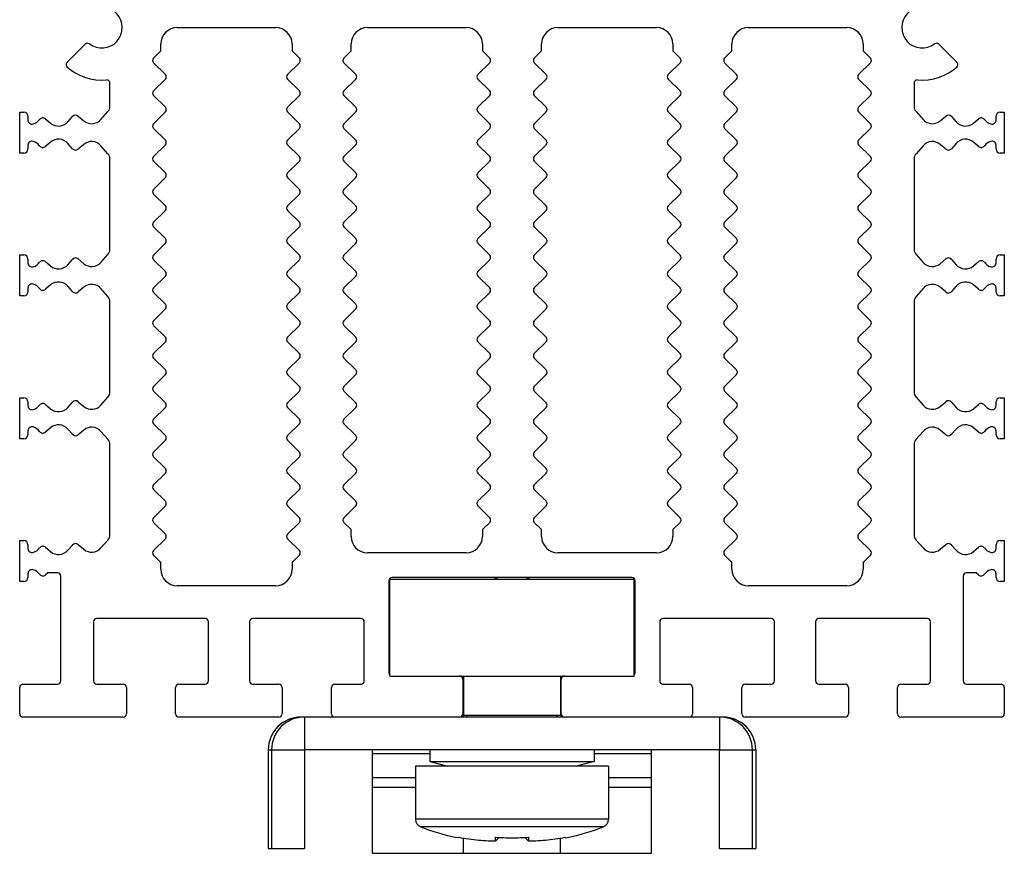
# Model space of a CAD drawing. Header units: millimetres. Extents: x 0 to 594, y 0 to 420.
# Tile 95 of 104: x 317 to 377, y 232 to 283. Entities that reach past the tile are written whole.
import ezdxf

# ---------------------------------------------------------------- set-up
doc = ezdxf.new("R2010")
doc.units = ezdxf.units.MM
doc.header["$LTSCALE"] = 32.67
doc.layers.get('0').update_dxf_attribs({"linetype": 'CONTINUOUS'})
doc.layers.add('3_ALL_AXES', color=7, linetype='CONTINUOUS')

msp = doc.modelspace()

# ---------------------------------------------------------------- linework, layer by layer
at = {"color": 7, "linetype": 'CONTINUOUS'}
for p, q in [((326.94834, 282.45778), (332.94834, 282.45778)), ((338.54834, 282.45778), (344.54834, 282.45778)), ((350.14834, 282.45778), (356.14834, 282.45778)), ((361.74834, 282.45778), (367.74834, 282.45778)), ((320.23174, 280.34118), (321.33284, 281.44228)), ((325.94834, 281.04054), (325.94834, 281.45778)), ((333.94834, 281.45778), (333.94834, 281.04054)), ((337.54834, 281.04054), (337.54834, 281.45778)), ((345.54834, 281.45778), (345.54834, 281.04054)), ((349.14834, 281.04054), (349.14834, 281.45778)), ((357.14834, 281.45778), (357.14834, 281.04054)), ((360.74834, 281.04054), (360.74834, 281.45778)), ((368.74834, 281.45778), (368.74834, 281.04054)), ((373.36384, 281.44228), (374.46494, 280.34118)), ((325.50714, 280.59933), (325.94834, 281.04054)), ((333.94834, 281.04054), (334.38955, 280.59933)), ((337.10714, 280.59933), (337.54834, 281.04054)), ((345.54834, 281.04054), (345.98955, 280.59933)), ((348.70714, 280.59933), (349.14834, 281.04054)), ((357.14834, 281.04054), (357.58955, 280.59933)), ((360.30714, 280.59933), (360.74834, 281.04054)), ((368.74834, 281.04054), (369.18955, 280.59933)), ((326.22429, 279.59933), (325.50714, 280.31649)), ((334.38955, 280.31649), (333.67239, 279.59933)), ((337.82429, 279.59933), (337.10714, 280.31649)), ((345.98955, 280.31649), (345.27239, 279.59933)), ((349.42429, 279.59933), (348.70714, 280.31649)), ((357.58955, 280.31649), (356.87239, 279.59933)), ((361.02429, 279.59933), (360.30714, 280.31649)), ((369.18955, 280.31649), (368.47239, 279.59933)), ((322.84856, 277.67028), (322.84856, 279.07106)), ((325.50714, 278.59933), (326.22429, 279.31649)), ((333.67239, 279.31649), (334.38955, 278.59933)), ((337.10714, 278.59933), (337.82429, 279.31649)), ((345.27239, 279.31649), (345.98955, 278.59933)), ((348.70714, 278.59933), (349.42429, 279.31649)), ((356.87239, 279.31649), (357.58955, 278.59933)), ((360.30714, 278.59933), (361.02429, 279.31649)), ((368.47239, 279.31649), (369.18955, 278.59933)), ((371.84813, 279.07106), (371.84813, 277.67028)), ((326.22429, 277.59933), (325.50714, 278.31649)), ((334.38955, 278.31649), (333.67239, 277.59933)), ((337.82429, 277.59933), (337.10714, 278.31649)), ((345.98955, 278.31649), (345.27239, 277.59933)), ((349.42429, 277.59933), (348.70714, 278.31649)), ((357.58955, 278.31649), (356.87239, 277.59933)), ((361.02429, 277.59933), (360.30714, 278.31649)), ((369.18955, 278.31649), (368.47239, 277.59933)), ((317.34834, 274.80778), (317.34834, 277.30778)), ((317.34834, 277.30778), (317.59834, 277.30778)), ((322.29992, 276.85542), (322.72485, 277.34103)), ((325.50714, 276.59933), (326.22429, 277.31649)), ((333.67239, 277.31649), (334.38955, 276.59933)), ((337.10714, 276.59933), (337.82429, 277.31649)), ((345.27239, 277.31649), (345.98955, 276.59933)), ((348.70714, 276.59933), (349.42429, 277.31649)), ((356.87239, 277.31649), (357.58955, 276.59933)), ((360.30714, 276.59933), (361.02429, 277.31649)), ((368.47239, 277.31649), (369.18955, 276.59933)), ((371.97184, 277.34103), (372.39676, 276.85542)), ((377.09834, 277.30778), (377.34834, 277.30778)), ((377.34834, 277.30778), (377.34834, 274.80778)), ((317.84834, 277.05778), (317.84834, 276.82856)), ((318.91639, 276.89929), (319.23344, 276.63325)), ((320.27996, 276.7139), (320.56155, 277.03571)), ((320.91039, 277.06259), (321.25341, 276.77477)), ((373.44328, 276.77477), (373.78629, 277.06259)), ((374.13513, 277.03571), (374.41672, 276.7139)), ((375.46324, 276.63325), (375.7803, 276.89929)), ((376.84834, 276.82856), (376.84834, 277.05778)), ((326.22429, 275.59933), (325.50714, 276.31649)), ((334.38955, 276.31649), (333.67239, 275.59933)), ((337.82429, 275.59933), (337.10714, 276.31649)), ((345.98955, 276.31649), (345.27239, 275.59933)), ((349.42429, 275.59933), (348.70714, 276.31649)), ((357.58955, 276.31649), (356.87239, 275.59933)), ((361.02429, 275.59933), (360.30714, 276.31649)), ((369.18955, 276.31649), (368.47239, 275.59933)), ((319.23345, 275.48232), (318.91639, 275.21627)), ((320.56155, 275.07986), (320.27996, 275.40167)), ((374.41672, 275.40167), (374.13513, 275.07986)), ((375.7803, 275.21627), (375.46324, 275.48232)), ((317.59834, 274.80778), (317.34834, 274.80778)), ((317.84834, 275.287), (317.84834, 275.05778)), ((321.25341, 275.3408), (320.91039, 275.05297)), ((322.72484, 274.77454), (322.29992, 275.26015)), ((325.50714, 274.59933), (326.22429, 275.31649)), ((333.67239, 275.31649), (334.38955, 274.59933)), ((337.10714, 274.59933), (337.82429, 275.31649)), ((345.27239, 275.31649), (345.98955, 274.59933)), ((348.70714, 274.59933), (349.42429, 275.31649)), ((356.87239, 275.31649), (357.58955, 274.59933)), ((360.30714, 274.59933), (361.02429, 275.31649)), ((368.47239, 275.31649), (369.18955, 274.59933)), ((372.39676, 275.26015), (371.97184, 274.77454)), ((373.78629, 275.05298), (373.44328, 275.3408)), ((376.84834, 275.05778), (376.84834, 275.287)), ((377.34834, 274.80778), (377.09834, 274.80778)), ((322.84856, 268.97028), (322.84856, 274.44527)), ((326.22429, 273.59933), (325.50714, 274.31649)), ((334.38955, 274.31649), (333.67239, 273.59933)), ((337.82429, 273.59933), (337.10714, 274.31649)), ((345.98955, 274.31649), (345.27239, 273.59933)), ((349.42429, 273.59933), (348.70714, 274.31649)), ((357.58955, 274.31649), (356.87239, 273.59933)), ((361.02429, 273.59933), (360.30714, 274.31649)), ((369.18955, 274.31649), (368.47239, 273.59933)), ((371.84813, 274.44528), (371.84813, 268.97028)), ((325.50714, 272.59933), (326.22429, 273.31649)), ((333.67239, 273.31649), (334.38955, 272.59933)), ((337.10714, 272.59933), (337.82429, 273.31649)), ((345.27239, 273.31649), (345.98955, 272.59933)), ((348.70714, 272.59933), (349.42429, 273.31649)), ((356.87239, 273.31649), (357.58955, 272.59933)), ((360.30714, 272.59933), (361.02429, 273.31649)), ((368.47239, 273.31649), (369.18955, 272.59933)), ((326.22429, 271.59933), (325.50714, 272.31649)), ((334.38955, 272.31649), (333.67239, 271.59933)), ((337.82429, 271.59933), (337.10714, 272.31649)), ((345.98955, 272.31649), (345.27239, 271.59933)), ((349.42429, 271.59933), (348.70714, 272.31649)), ((357.58955, 272.31649), (356.87239, 271.59933)), ((361.02429, 271.59933), (360.30714, 272.31649)), ((369.18955, 272.31649), (368.47239, 271.59933)), ((325.50714, 270.59933), (326.22429, 271.31649)), ((333.67239, 271.31649), (334.38955, 270.59933)), ((337.10701, 270.5992), (337.82429, 271.31649)), ((345.27239, 271.31649), (345.98968, 270.5992)), ((348.70701, 270.5992), (349.42429, 271.31649)), ((356.87239, 271.31649), (357.58968, 270.5992)), ((360.30714, 270.59933), (361.02429, 271.31649)), ((368.47239, 271.31649), (369.18955, 270.59933)), ((326.22429, 269.59933), (325.50714, 270.31649)), ((334.38955, 270.31649), (333.67239, 269.59933)), ((337.82429, 269.59908), (337.10701, 270.31636)), ((345.98968, 270.31636), (345.27239, 269.59908)), ((349.42429, 269.59908), (348.70701, 270.31636)), ((357.58968, 270.31636), (356.87239, 269.59908)), ((361.02429, 269.59933), (360.30714, 270.31649)), ((369.18955, 270.31649), (368.47239, 269.59933)), ((325.50701, 268.5992), (326.22429, 269.31649)), ((333.67239, 269.31649), (334.38968, 268.5992)), ((337.10714, 268.59908), (337.82429, 269.31623)), ((345.27239, 269.31623), (345.98955, 268.59908)), ((348.70714, 268.59908), (349.42429, 269.31623)), ((356.87239, 269.31623), (357.58955, 268.59908)), ((360.30701, 268.5992), (361.02429, 269.31649)), ((368.47239, 269.31649), (369.18968, 268.5992)), ((317.34834, 268.60778), (317.59834, 268.60778)), ((317.34834, 266.10778), (317.34834, 268.60778)), ((317.84834, 268.35778), (317.84834, 268.12856)), ((320.27996, 268.0139), (320.56155, 268.33571)), ((320.91039, 268.36259), (321.25341, 268.07477)), ((322.29992, 268.15542), (322.72485, 268.64103)), ((326.22429, 267.59908), (325.50701, 268.31636)), ((334.38968, 268.31636), (333.67239, 267.59908)), ((337.82429, 267.59908), (337.10714, 268.31623)), ((345.98955, 268.31623), (345.27239, 267.59908)), ((349.42429, 267.59908), (348.70714, 268.31623)), ((357.58955, 268.31623), (356.87239, 267.59908)), ((361.02429, 267.59908), (360.30701, 268.31636)), ((369.18968, 268.31636), (368.47239, 267.59908)), ((371.97184, 268.64103), (372.39676, 268.15542)), ((373.44328, 268.07477), (373.78629, 268.36259)), ((374.13513, 268.33571), (374.41672, 268.0139)), ((376.84834, 268.12856), (376.84834, 268.35778)), ((377.09834, 268.60778), (377.34834, 268.60778)), ((377.34834, 268.60778), (377.34834, 266.10778)), ((318.91639, 268.19929), (319.23344, 267.93325)), ((375.46324, 267.93325), (375.7803, 268.19929)), ((325.50714, 266.59908), (326.22429, 267.31623)), ((333.67239, 267.31623), (334.38955, 266.59908)), ((337.10714, 266.59908), (337.82429, 267.31623)), ((345.27239, 267.31623), (345.98955, 266.59908)), ((348.70714, 266.59908), (349.42429, 267.31623)), ((356.87239, 267.31623), (357.58955, 266.59908)), ((360.30714, 266.59908), (361.02429, 267.31623)), ((368.47239, 267.31623), (369.18955, 266.59908)), ((317.84834, 266.587), (317.84834, 266.35778)), ((319.23345, 266.78232), (318.91639, 266.51627)), ((320.56155, 266.37986), (320.27996, 266.70167)), ((321.25341, 266.6408), (320.91039, 266.35297)), ((322.72484, 266.07454), (322.29992, 266.56015)), ((372.39676, 266.56015), (371.97184, 266.07454)), ((373.78629, 266.35298), (373.44328, 266.6408)), ((374.41672, 266.70167), (374.13513, 266.37986)), ((375.7803, 266.51627), (375.46324, 266.78232)), ((376.84834, 266.35778), (376.84834, 266.587)), ((317.59834, 266.10778), (317.34834, 266.10778)), ((326.22429, 265.59908), (325.50714, 266.31623)), ((334.38955, 266.31623), (333.67239, 265.59908)), ((337.82429, 265.59908), (337.10714, 266.31623)), ((345.98955, 266.31623), (345.27239, 265.59908)), ((349.42429, 265.59908), (348.70714, 266.31623)), ((357.58955, 266.31623), (356.87239, 265.59908)), ((361.02429, 265.59908), (360.30714, 266.31623)), ((369.18955, 266.31623), (368.47239, 265.59908)), ((377.34834, 266.10778), (377.09834, 266.10778)), ((322.84856, 260.27092), (322.84856, 265.74527)), ((325.50714, 264.59908), (326.22429, 265.31623)), ((333.67239, 265.31623), (334.38955, 264.59908)), ((337.10714, 264.59908), (337.82429, 265.31623)), ((345.27239, 265.31623), (345.98955, 264.59908)), ((348.70714, 264.59908), (349.42429, 265.31623)), ((356.87239, 265.31623), (357.58955, 264.59908)), ((360.30714, 264.59908), (361.02429, 265.31623)), ((368.47239, 265.31623), (369.18955, 264.59908)), ((371.84813, 265.74528), (371.84813, 260.27091)), ((326.22429, 263.59908), (325.50714, 264.31623)), ((334.38955, 264.31623), (333.67239, 263.59908)), ((337.82429, 263.59908), (337.10714, 264.31623)), ((345.98955, 264.31623), (345.27239, 263.59908)), ((349.42429, 263.59908), (348.70714, 264.31623)), ((357.58955, 264.31623), (356.87239, 263.59908)), ((361.02429, 263.59908), (360.30714, 264.31623)), ((369.18955, 264.31623), (368.47239, 263.59908)), ((325.50714, 262.59908), (326.22429, 263.31623)), ((333.67239, 263.31623), (334.38955, 262.59908)), ((337.10714, 262.59908), (337.82429, 263.31623)), ((345.27239, 263.31623), (345.98955, 262.59908)), ((348.70714, 262.59908), (349.42429, 263.31623)), ((356.87239, 263.31623), (357.58955, 262.59908)), ((360.30714, 262.59908), (361.02429, 263.31623)), ((368.47239, 263.31623), (369.18955, 262.59908)), ((326.22429, 261.59908), (325.50714, 262.31623)), ((334.38955, 262.31623), (333.67239, 261.59908)), ((337.82429, 261.59908), (337.10714, 262.31623)), ((345.98955, 262.31623), (345.27239, 261.59908)), ((349.42429, 261.59908), (348.70714, 262.31623)), ((357.58955, 262.31623), (356.87239, 261.59908)), ((361.02429, 261.59908), (360.30714, 262.31623)), ((369.18955, 262.31623), (368.47239, 261.59908)), ((325.50714, 260.59908), (326.22429, 261.31623)), ((333.67239, 261.31623), (334.38955, 260.59908)), ((337.10714, 260.59908), (337.82429, 261.31623)), ((345.27239, 261.31623), (345.98955, 260.59908)), ((348.70714, 260.59908), (349.42429, 261.31623)), ((356.87239, 261.31623), (357.58955, 260.59908)), ((360.30714, 260.59908), (361.02429, 261.31623)), ((368.47239, 261.31623), (369.18955, 260.59908)), ((317.34834, 259.90841), (317.59834, 259.90841)), ((317.34834, 257.40841), (317.34834, 259.90841)), ((322.29992, 259.45605), (322.72484, 259.94166)), ((326.22429, 259.59908), (325.50714, 260.31623)), ((334.38955, 260.31623), (333.67239, 259.59908)), ((337.82429, 259.59908), (337.10714, 260.31623)), ((345.98955, 260.31623), (345.27239, 259.59908)), ((349.42429, 259.59908), (348.70714, 260.31623)), ((357.58955, 260.31623), (356.87239, 259.59908)), ((361.02429, 259.59908), (360.30714, 260.31623)), ((369.18955, 260.31623), (368.47239, 259.59908)), ((371.97184, 259.94166), (372.39676, 259.45605)), ((377.09834, 259.90841), (377.34834, 259.90841)), ((377.34834, 259.90841), (377.34834, 257.40841)), ((317.84834, 259.65841), (317.84834, 259.4292)), ((318.91639, 259.49993), (319.23344, 259.23388)), ((320.27996, 259.31453), (320.56155, 259.63634)), ((320.91039, 259.66322), (321.25341, 259.3754)), ((325.50714, 258.59908), (326.22429, 259.31623)), ((333.67239, 259.31623), (334.38955, 258.59908)), ((337.10714, 258.59908), (337.82429, 259.31623)), ((345.27239, 259.31623), (345.98955, 258.59908)), ((348.70714, 258.59908), (349.42429, 259.31623)), ((356.87239, 259.31623), (357.58955, 258.59908)), ((360.30714, 258.59908), (361.02429, 259.31623)), ((368.47239, 259.31623), (369.18955, 258.59908)), ((373.44328, 259.3754), (373.78629, 259.66322)), ((374.13513, 259.63634), (374.41672, 259.31453)), ((375.46324, 259.23388), (375.7803, 259.49993)), ((376.84834, 259.4292), (376.84834, 259.65841)), ((319.23345, 258.08295), (318.91639, 257.8169)), ((320.56155, 257.68049), (320.27996, 258.0023)), ((326.22429, 257.59908), (325.50714, 258.31623)), ((334.38955, 258.31623), (333.67239, 257.59908)), ((337.82429, 257.59908), (337.10714, 258.31623)), ((345.98955, 258.31623), (345.27239, 257.59908)), ((349.42429, 257.59908), (348.70714, 258.31623)), ((357.58955, 258.31623), (356.87239, 257.59908)), ((361.02429, 257.59908), (360.30714, 258.31623)), ((369.18955, 258.31623), (368.47239, 257.59908)), ((374.41672, 258.0023), (374.13513, 257.68049)), ((375.7803, 257.8169), (375.46324, 258.08295)), ((317.59834, 257.40841), (317.34834, 257.40841)), ((317.84834, 257.88763), (317.84834, 257.65841)), ((321.25341, 257.94143), (320.91039, 257.65361)), ((322.72484, 257.37517), (322.29992, 257.86078)), ((372.39676, 257.86078), (371.97184, 257.37517)), ((373.78629, 257.65361), (373.44328, 257.94143)), ((376.84834, 257.65841), (376.84834, 257.88764)), ((377.34834, 257.40841), (377.09834, 257.40841)), ((322.84856, 251.57028), (322.84856, 257.04591)), ((325.50714, 256.59908), (326.22429, 257.31623)), ((333.67239, 257.31623), (334.38955, 256.59908)), ((337.10714, 256.59908), (337.82429, 257.31623)), ((345.27239, 257.31623), (345.98955, 256.59908)), ((348.70714, 256.59908), (349.42429, 257.31623)), ((356.87239, 257.31623), (357.58955, 256.59908)), ((360.30714, 256.59908), (361.02429, 257.31623)), ((368.47239, 257.31623), (369.18955, 256.59908)), ((371.84813, 257.04591), (371.84813, 251.57028)), ((326.22429, 255.59908), (325.50714, 256.31623)), ((334.38955, 256.31623), (333.67239, 255.59908)), ((337.82429, 255.59908), (337.10714, 256.31623)), ((345.98955, 256.31623), (345.27239, 255.59908)), ((349.42429, 255.59908), (348.70714, 256.31623)), ((357.58955, 256.31623), (356.87239, 255.59908)), ((361.02429, 255.59908), (360.30714, 256.31623)), ((369.18955, 256.31623), (368.47239, 255.59908)), ((325.50714, 254.59908), (326.22429, 255.31623)), ((333.67239, 255.31623), (334.38955, 254.59908)), ((337.10714, 254.59908), (337.82429, 255.31623)), ((345.27239, 255.31623), (345.98955, 254.59908)), ((348.70714, 254.59908), (349.42429, 255.31623)), ((356.87239, 255.31623), (357.58955, 254.59908)), ((360.30714, 254.59908), (361.02429, 255.31623)), ((368.47239, 255.31623), (369.18955, 254.59908)), ((326.22429, 253.59908), (325.50714, 254.31623)), ((334.38955, 254.31623), (333.67239, 253.59908)), ((337.82429, 253.59908), (337.10714, 254.31623)), ((345.98955, 254.31623), (345.27239, 253.59908)), ((349.42429, 253.59908), (348.70714, 254.31623)), ((357.58955, 254.31623), (356.87239, 253.59908)), ((361.02429, 253.59908), (360.30714, 254.31623)), ((369.18955, 254.31623), (368.47239, 253.59908)), ((325.50714, 252.59908), (326.22429, 253.31623)), ((333.67239, 253.31623), (334.38955, 252.59908)), ((337.10714, 252.59908), (337.82429, 253.31623)), ((345.27239, 253.31623), (345.98955, 252.59908)), ((348.70714, 252.59908), (349.42429, 253.31623)), ((356.87239, 253.31623), (357.58955, 252.59908)), ((360.30714, 252.59908), (361.02429, 253.31623)), ((368.47239, 253.31623), (369.18955, 252.59908)), ((326.22429, 251.59908), (325.50714, 252.31623)), ((334.38955, 252.31623), (333.67239, 251.59908)), ((337.54834, 251.87503), (337.10714, 252.31623)), ((345.98955, 252.31623), (345.54834, 251.87503)), ((349.14834, 251.87503), (348.70714, 252.31623)), ((357.58955, 252.31623), (357.14834, 251.87503)), ((361.02429, 251.59908), (360.30714, 252.31623)), ((369.18955, 252.31623), (368.47239, 251.59908)), ((337.54834, 251.45778), (337.54834, 251.87503)), ((345.54834, 251.87503), (345.54834, 251.45778)), ((349.14834, 251.45778), (349.14834, 251.87503)), ((357.14834, 251.87503), (357.14834, 251.45778)), ((317.34834, 251.20778), (317.59834, 251.20778)), ((317.34834, 248.70778), (317.34834, 251.20778)), ((317.84834, 250.95778), (317.84834, 250.72856)), ((320.27996, 250.6139), (320.56155, 250.93571)), ((320.91039, 250.96259), (321.25341, 250.67477)), ((322.29992, 250.75542), (322.72485, 251.24103)), ((325.50714, 250.59908), (326.22429, 251.31623)), ((333.67239, 251.31623), (334.38955, 250.59908)), ((360.30714, 250.59908), (361.02429, 251.31623)), ((368.47239, 251.31623), (369.18955, 250.59908)), ((371.97184, 251.24103), (372.39676, 250.75542)), ((373.44328, 250.67477), (373.78629, 250.96259)), ((374.13513, 250.93571), (374.41672, 250.6139)), ((376.84834, 250.72856), (376.84834, 250.95778)), ((377.09834, 251.20778), (377.34834, 251.20778)), ((377.34834, 251.20778), (377.34834, 248.70778)), ((318.91639, 250.79929), (319.23344, 250.53325)), ((325.94834, 249.87503), (325.50714, 250.31623)), ((334.38955, 250.31623), (333.94834, 249.87503)), ((344.54834, 250.45778), (338.54834, 250.45778)), ((356.14834, 250.45778), (350.14834, 250.45778)), ((360.74834, 249.87503), (360.30714, 250.31623)), ((369.18955, 250.31623), (368.74834, 249.87503)), ((375.46324, 250.53325), (375.7803, 250.79929)), ((325.94834, 249.45778), (325.94834, 249.87503)), ((333.94834, 249.87503), (333.94834, 249.45778)), ((360.74834, 249.45778), (360.74834, 249.87503)), ((368.74834, 249.87503), (368.74834, 249.45778)), ((317.84834, 249.187), (317.84834, 248.95778)), ((319.06014, 249.23689), (318.91639, 249.11627)), ((319.64834, 249.23689), (319.06014, 249.23689)), ((319.84834, 242.65778), (319.84834, 249.03689)), ((374.84834, 249.03689), (374.84834, 242.65778)), ((375.63655, 249.23689), (375.04834, 249.23689)), ((375.7803, 249.11627), (375.63655, 249.23689)), ((376.84834, 248.95778), (376.84834, 249.187)), ((317.59834, 248.70778), (317.34834, 248.70778)), ((332.94834, 248.45778), (326.94834, 248.45778)), ((339.84834, 248.75778), (339.84834, 243.15778)), ((339.89834, 248.85778), (354.79834, 248.85778)), ((339.89834, 242.95778), (339.89834, 248.85778)), ((354.64834, 248.95778), (340.04834, 248.95778)), ((354.79834, 242.95778), (354.79834, 248.85778)), ((354.84834, 243.15778), (354.84834, 248.75778)), ((367.74834, 248.45778), (361.74834, 248.45778)), ((377.34834, 248.70778), (377.09834, 248.70778)), ((321.84834, 246.25778), (321.84834, 242.65778)), ((328.64834, 246.45778), (322.04834, 246.45778)), ((328.84834, 242.65778), (328.84834, 246.25778)), ((331.34834, 246.25778), (331.34834, 242.65778)), ((338.14834, 246.45778), (331.54834, 246.45778)), ((338.34834, 242.65778), (338.34834, 246.25778)), ((356.34834, 246.25778), (356.34834, 242.65778)), ((363.14834, 246.45778), (356.54834, 246.45778)), ((363.34834, 242.65778), (363.34834, 246.25778)), ((365.84834, 246.25778), (365.84834, 242.65778)), ((372.64834, 246.45778), (366.04834, 246.45778)), ((372.84834, 242.65778), (372.84834, 246.25778)), ((317.54834, 242.45778), (319.64834, 242.45778)), ((322.04834, 242.45778), (323.64834, 242.45778)), ((327.04834, 242.45778), (328.64834, 242.45778)), ((331.54834, 242.45778), (333.14834, 242.45778)), ((336.54834, 242.45778), (338.14834, 242.45778)), ((339.89834, 242.95778), (354.79834, 242.95778)), ((344.34834, 242.75778), (344.34834, 240.65778)), ((344.39834, 242.95778), (344.39834, 240.55778)), ((350.29834, 242.95778), (350.29834, 240.55778)), ((350.34834, 240.65778), (350.34834, 242.75778)), ((356.54834, 242.45778), (358.14834, 242.45778)), ((361.54834, 242.45778), (363.14834, 242.45778)), ((366.04834, 242.45778), (367.64834, 242.45778)), ((371.04834, 242.45778), (372.64834, 242.45778)), ((375.04834, 242.45778), (377.14834, 242.45778)), ((317.34834, 240.65778), (317.34834, 242.25778)), ((323.84834, 242.25778), (323.84834, 240.65778)), ((326.84834, 240.65778), (326.84834, 242.25778)), ((333.34834, 242.25778), (333.34834, 240.65778)), ((336.34834, 240.65778), (336.34834, 242.25778)), ((358.34834, 242.25778), (358.34834, 240.65778)), ((361.34834, 240.65778), (361.34834, 242.25778)), ((367.84834, 242.25778), (367.84834, 240.65778)), ((370.84834, 240.65778), (370.84834, 242.25778)), ((377.34834, 242.25778), (377.34834, 240.65778)), ((323.64834, 240.45778), (317.54834, 240.45778)), ((333.14834, 240.45778), (327.04834, 240.45778)), ((359.99834, 240.45778), (334.69834, 240.45778)), ((350.29834, 240.55778), (344.39834, 240.55778)), ((367.64834, 240.45778), (361.54834, 240.45778)), ((377.14834, 240.45778), (371.04834, 240.45778)), ((332.49834, 238.45778), (332.49834, 232.45778)), ((332.69834, 238.45778), (332.69834, 232.45778)), ((338.84834, 232.15778), (338.84834, 238.45778)), ((342.34834, 238.21248), (338.84834, 238.21248)), ((355.84834, 238.21248), (352.34834, 238.21248)), ((355.84834, 232.15778), (355.84834, 238.45778)), ((361.99834, 232.45778), (361.99834, 238.45778)), ((362.19834, 238.45778), (362.19834, 232.45778)), ((341.47334, 237.45778), (341.47334, 234.23273)), ((353.22334, 237.45778), (353.22334, 234.23273)), ((341.47334, 236.7566), (338.84834, 236.7566)), ((355.84834, 236.7566), (353.22334, 236.7566)), ((341.47334, 236.1566), (338.84834, 236.1566)), ((355.84834, 236.1566), (353.22334, 236.1566)), ((344.10119, 233.13065), (344.08604, 233.10442)), ((344.39834, 232.15778), (344.39834, 233.07898)), ((346.40517, 232.96479), (346.55987, 233.12051)), ((348.13682, 233.12051), (348.29151, 232.96479)), ((350.29834, 232.15778), (350.29834, 233.07898)), ((350.61064, 233.10442), (350.5955, 233.13065)), ((332.49834, 232.45778), (334.69834, 232.45778)), ((359.99834, 232.45778), (362.19834, 232.45778)), ((338.84834, 232.15778), (355.84834, 232.15778))]:
    msp.add_line(p, q, dxfattribs=at)
at = {"color": 9, "linetype": 'CONTINUOUS'}
for p, q in [((334.69834, 240.45778), (334.69834, 238.45778)), ((359.99834, 240.45778), (359.99834, 238.45778)), ((332.49834, 238.45778), (334.69834, 238.45778)), ((359.99834, 238.45778), (362.19834, 238.45778)), ((353.22334, 234.23273), (341.47334, 234.23273)), ((352.90934, 233.76861), (341.78735, 233.76861))]:
    msp.add_line(p, q, dxfattribs=at)
at = {"color": 3, "linetype": 'CONTINUOUS'}
for p, q in [((344.59834, 240.55778), (344.59834, 240.45778)), ((350.09834, 240.45778), (350.09834, 240.55778)), ((359.99834, 238.45778), (334.69834, 238.45778)), ((334.69834, 238.45778), (334.69834, 232.45778)), ((359.99834, 232.45778), (359.99834, 238.45778))]:
    msp.add_line(p, q, dxfattribs=at)
at = {"color": 7, "linetype": 'CONTINUOUS'}
for centre, radius, start, end in [((322.34834, 282.45778), 1.25, 232.9278521, 127.0718543), ((372.34834, 282.45778), 1.25, 52.9289162, 307.0718543), ((326.94834, 281.45778), 1, 90, 180), ((332.94834, 281.45778), 1, 0, 90), ((338.54834, 281.45778), 1, 90, 180), ((344.54834, 281.45778), 1, 0, 90), ((350.14834, 281.45778), 1, 90, 180), ((356.14834, 281.45778), 1, 0, 90), ((361.74834, 281.45778), 1, 90, 180), ((367.74834, 281.45778), 1, 0, 90), ((321.47426, 281.30086), 0.2, 52.9300265, 135.0002026), ((373.22243, 281.30086), 0.2, 45.0011164, 127.0720371), ((320.37316, 280.19976), 0.2, 135.0003662, 228.8229013), ((325.64856, 280.45791), 0.2, 135, 224.9999601), ((334.24813, 280.45791), 0.2, 315.0000399, 45), ((337.24856, 280.45791), 0.2, 135, 224.9999601), ((345.84813, 280.45791), 0.2, 315.0000399, 45), ((348.84856, 280.45791), 0.2, 135, 224.9999601), ((357.44813, 280.45791), 0.2, 315.0000399, 45), ((360.44856, 280.45791), 0.2, 135, 224.9999601), ((369.04813, 280.45791), 0.2, 315.0000399, 45), ((374.32352, 280.19976), 0.2, 311.1768918, 45), ((322.34834, 282.45778), 3.2, 228.82258, 275.0657607), ((372.34834, 282.45778), 3.2, 264.9342613, 311.1774205), ((322.64856, 279.07106), 0.2, 0.0002159, 95.0658094), ((326.08287, 279.45791), 0.2, 315.0000399, 44.9999601), ((333.81381, 279.45791), 0.2, 135.0000399, 224.9999601), ((337.68287, 279.45791), 0.2, 315.0000399, 44.9999601), ((345.41381, 279.45791), 0.2, 135.0000399, 224.9999601), ((349.28287, 279.45791), 0.2, 315.0000399, 44.9999601), ((357.01381, 279.45791), 0.2, 135.0000399, 224.9999601), ((360.88287, 279.45791), 0.2, 315.0000399, 44.9999601), ((368.61381, 279.45791), 0.2, 135.0000399, 224.9999601), ((372.04813, 279.07106), 0.2, 84.9341245, 180), ((325.64856, 278.45791), 0.2, 135.0000399, 224.9999601), ((334.24813, 278.45791), 0.2, 315.0000399, 44.9999601), ((337.24856, 278.45791), 0.2, 135.0000399, 224.9999601), ((345.84813, 278.45791), 0.2, 315.0000399, 44.9999601), ((348.84856, 278.45791), 0.2, 135.0000399, 224.9999601), ((357.44813, 278.45791), 0.2, 315.0000399, 44.9999601), ((360.44856, 278.45791), 0.2, 135.0000399, 224.9999601), ((369.04813, 278.45791), 0.2, 315.0000399, 44.9999601), ((317.59834, 277.05778), 0.25, 0, 90), ((322.34856, 277.67028), 0.5, 318.8142256, 360), ((326.08287, 277.45791), 0.2, 315.0000399, 44.9999601), ((333.81381, 277.45791), 0.2, 135.0000399, 224.9999601), ((337.68287, 277.45791), 0.2, 315.0000399, 44.9999601), ((345.41381, 277.45791), 0.2, 135.0000399, 224.9999601), ((349.28287, 277.45791), 0.2, 315.0000399, 44.9999601), ((357.01381, 277.45791), 0.2, 135.0000399, 224.9999601), ((360.88287, 277.45791), 0.2, 315.0000399, 44.9999601), ((368.61381, 277.45791), 0.2, 135.0000399, 224.9999601), ((372.34813, 277.67028), 0.5, 179.9999189, 221.1864965), ((377.09834, 277.05778), 0.25, 90, 180), ((318.09834, 276.82856), 0.25, 180.0000198, 286.5773669), ((317.95569, 277.30778), 0.75, 286.5772212, 323.1301024), ((318.75569, 276.70778), 0.25, 49.9999848, 143.1301024), ((319.71554, 277.20778), 0.75, 229.99984, 318.8134783), ((320.7497, 276.87108), 0.25, 50.0002751, 138.813579), ((321.7355, 277.3493), 0.75, 230.0000304, 318.8134209), ((372.96119, 277.3493), 0.75, 221.1860616, 309.9999749), ((373.94699, 276.87108), 0.25, 41.1869161, 130.0000335), ((374.98115, 277.20778), 0.75, 221.1866482, 310.0000335), ((375.941, 276.70778), 0.25, 36.869979, 130.0000335), ((376.741, 277.30778), 0.75, 216.8698705, 253.4227368), ((376.59834, 276.82856), 0.25, 253.422727, 360), ((325.64856, 276.45791), 0.2, 135.0000399, 224.9999601), ((334.24813, 276.45791), 0.2, 315.0000399, 44.9999601), ((337.24856, 276.45791), 0.2, 135.0000399, 224.9999601), ((345.84813, 276.45791), 0.2, 315.0000399, 44.9999601), ((348.84856, 276.45791), 0.2, 135.0000399, 224.9999601), ((357.44813, 276.45791), 0.2, 315.0000399, 44.9999601), ((360.44856, 276.45791), 0.2, 135.0000399, 224.9999601), ((369.04813, 276.45791), 0.2, 315.0000399, 44.9999601), ((318.09834, 275.287), 0.25, 73.422727, 180), ((317.95569, 274.80778), 0.75, 36.869998, 73.4228101), ((319.71554, 274.90778), 0.75, 41.1865153, 130.0000335), ((321.7355, 274.76626), 0.75, 41.1867368, 129.9999843), ((326.08287, 275.45791), 0.2, 315.0000399, 44.9999601), ((333.81381, 275.45791), 0.2, 135.0000399, 224.9999601), ((337.68287, 275.45791), 0.2, 315.0000399, 44.9999601), ((345.41381, 275.45791), 0.2, 135.0000399, 224.9999601), ((349.28287, 275.45791), 0.2, 315.0000399, 44.9999601), ((357.01381, 275.45791), 0.2, 135.0000399, 224.9999601), ((360.88287, 275.45791), 0.2, 315.0000399, 44.9999601), ((368.61381, 275.45791), 0.2, 135.0000399, 224.9999601), ((372.96119, 274.76626), 0.75, 50.0003199, 138.8134712), ((374.98115, 274.90778), 0.75, 50.0000304, 138.8134209), ((376.741, 274.80778), 0.75, 106.5772434, 143.1301024), ((376.59834, 275.287), 0.25, 0.0000198, 106.5772138), ((317.59834, 275.05778), 0.25, 270, 360), ((318.75569, 275.40778), 0.25, 216.8695966, 310.0000335), ((320.7497, 275.24449), 0.25, 221.1861125, 310.0000335), ((373.94699, 275.24449), 0.25, 229.9996224, 318.813428), ((375.941, 275.40778), 0.25, 229.9999848, 323.1301024), ((377.09834, 275.05778), 0.25, 180, 270), ((322.34856, 274.44528), 0.5, 359.9992025, 41.186572), ((325.64856, 274.45791), 0.2, 135.0000399, 224.9999601), ((334.24813, 274.45791), 0.2, 315.0000399, 44.9999601), ((337.24856, 274.45791), 0.2, 135.0000399, 224.9999601), ((345.84813, 274.45791), 0.2, 315.0000399, 44.9999601), ((348.84856, 274.45791), 0.2, 135.0000399, 224.9999601), ((357.44813, 274.45791), 0.2, 315.0000399, 44.9999601), ((360.44856, 274.45791), 0.2, 135.0000399, 224.9999601), ((369.04813, 274.45791), 0.2, 315.0000399, 44.9999601), ((372.34813, 274.44528), 0.5, 138.8135846, 180), ((326.08287, 273.45791), 0.2, 315.0000399, 44.9999601), ((333.81381, 273.45791), 0.2, 135.0000399, 224.9999601), ((337.68287, 273.45791), 0.2, 315.0000399, 44.9999601), ((345.41381, 273.45791), 0.2, 135.0000399, 224.9999601), ((349.28287, 273.45791), 0.2, 315.0000399, 44.9999601), ((357.01381, 273.45791), 0.2, 135.0000399, 224.9999601), ((360.88287, 273.45791), 0.2, 315.0000399, 44.9999601), ((368.61381, 273.45791), 0.2, 135.0000399, 224.9999601), ((325.64856, 272.45791), 0.2, 135.0000399, 224.9999601), ((334.24813, 272.45791), 0.2, 315.0000399, 44.9999601), ((337.24856, 272.45791), 0.2, 135.0000399, 224.9999601), ((345.84813, 272.45791), 0.2, 315.0000399, 44.9999601), ((348.84856, 272.45791), 0.2, 135.0000399, 224.9999601), ((357.44813, 272.45791), 0.2, 315.0000399, 44.9999601), ((360.44856, 272.45791), 0.2, 135.0000399, 224.9999601), ((369.04813, 272.45791), 0.2, 315.0000399, 44.9999601), ((326.08287, 271.45791), 0.2, 315.0000399, 44.9999601), ((333.81381, 271.45791), 0.2, 135.0000399, 224.9999601), ((337.68287, 271.45791), 0.2, 315.0000399, 44.9999601), ((345.41381, 271.45791), 0.2, 135.0000399, 224.9999601), ((349.28287, 271.45791), 0.2, 315.0000399, 44.9999601), ((357.01381, 271.45791), 0.2, 135.0000399, 224.9999601), ((360.88287, 271.45791), 0.2, 315.0000399, 44.9999601), ((368.61381, 271.45791), 0.2, 135.0000399, 224.9999601), ((325.64856, 270.45791), 0.2, 135.0000399, 224.9999601), ((334.24813, 270.45791), 0.2, 315.0000399, 44.9999601), ((337.24843, 270.45778), 0.2, 135.0000399, 224.9999601), ((345.84825, 270.45778), 0.2, 315.0000399, 44.9999601), ((348.84843, 270.45778), 0.2, 135.0000399, 224.9999601), ((357.44825, 270.45778), 0.2, 315.0000399, 44.9999601), ((360.44856, 270.45791), 0.2, 135.0000399, 224.9999601), ((369.04813, 270.45791), 0.2, 315.0000399, 44.9999601), ((326.08287, 269.45791), 0.2, 315.0000399, 44.9999601), ((333.81381, 269.45791), 0.2, 135.0000399, 224.9999601), ((337.68287, 269.45765), 0.2, 315.0000399, 44.9999601), ((345.41381, 269.45765), 0.2, 135.0000399, 224.9999601), ((349.28287, 269.45765), 0.2, 315.0000399, 44.9999601), ((357.01381, 269.45765), 0.2, 135.0000399, 224.9999601), ((360.88287, 269.45791), 0.2, 315.0000399, 44.9999601), ((368.61381, 269.45791), 0.2, 135.0000399, 224.9999601), ((322.34856, 268.97028), 0.5, 318.8142256, 360), ((372.34813, 268.97028), 0.5, 179.9999189, 221.1864965), ((317.59834, 268.35778), 0.25, 0, 90), ((318.75569, 268.00778), 0.25, 49.9999848, 143.1301024), ((320.7497, 268.17108), 0.25, 50.0002751, 138.813579), ((325.64843, 268.45778), 0.2, 135.0000399, 224.9999601), ((334.24825, 268.45778), 0.2, 315.0000399, 44.9999601), ((337.24856, 268.45765), 0.2, 135.0000399, 224.9999601), ((345.84813, 268.45765), 0.2, 315.0000399, 44.9999601), ((348.84856, 268.45765), 0.2, 135.0000399, 224.9999601), ((357.44813, 268.45765), 0.2, 315.0000399, 44.9999601), ((360.44843, 268.45778), 0.2, 135.0000399, 224.9999601), ((369.04825, 268.45778), 0.2, 315.0000399, 44.9999601), ((373.94699, 268.17108), 0.25, 41.1869161, 130.0000335), ((375.941, 268.00778), 0.25, 36.869979, 130.0000335), ((377.09834, 268.35778), 0.25, 90, 180), ((318.09834, 268.12856), 0.25, 180.0000198, 286.5773669), ((317.95569, 268.60778), 0.75, 286.5772212, 323.1301024), ((319.71554, 268.50778), 0.75, 229.99984, 318.8134783), ((321.7355, 268.6493), 0.75, 230.0000304, 318.8134209), ((372.96119, 268.6493), 0.75, 221.1860616, 309.9999749), ((374.98115, 268.50778), 0.75, 221.1866482, 310.0000335), ((376.741, 268.60778), 0.75, 216.8698705, 253.4227368), ((376.59834, 268.12856), 0.25, 253.422727, 360), ((326.08287, 267.45765), 0.2, 315.0000399, 44.9999601), ((333.81381, 267.45765), 0.2, 135.0000399, 224.9999601), ((337.68287, 267.45765), 0.2, 315.0000399, 44.9999601), ((345.41381, 267.45765), 0.2, 135.0000399, 224.9999601), ((349.28287, 267.45765), 0.2, 315.0000399, 44.9999601), ((357.01381, 267.45765), 0.2, 135.0000399, 224.9999601), ((360.88287, 267.45765), 0.2, 315.0000399, 44.9999601), ((368.61381, 267.45765), 0.2, 135.0000399, 224.9999601), ((318.09834, 266.587), 0.25, 73.422727, 180), ((317.95569, 266.10778), 0.75, 36.869998, 73.4228101), ((318.75569, 266.70778), 0.25, 216.8695966, 310.0000335), ((319.71554, 266.20778), 0.75, 41.1865153, 130.0000335), ((321.7355, 266.06626), 0.75, 41.1867368, 129.9999843), ((325.64856, 266.45765), 0.2, 135.0000399, 224.9999601), ((334.24813, 266.45765), 0.2, 315.0000399, 44.9999601), ((337.24856, 266.45765), 0.2, 135.0000399, 224.9999601), ((345.84813, 266.45765), 0.2, 315.0000399, 44.9999601), ((348.84856, 266.45765), 0.2, 135.0000399, 224.9999601), ((357.44813, 266.45765), 0.2, 315.0000399, 44.9999601), ((360.44856, 266.45765), 0.2, 135.0000399, 224.9999601), ((369.04813, 266.45765), 0.2, 315.0000399, 44.9999601), ((372.96119, 266.06626), 0.75, 50.0003199, 138.8134712), ((374.98115, 266.20778), 0.75, 50.0000304, 138.8134209), ((375.941, 266.70778), 0.25, 229.9999848, 323.1301024), ((376.741, 266.10778), 0.75, 106.5772434, 143.1301024), ((376.59834, 266.587), 0.25, 0.0000198, 106.5772138), ((317.59834, 266.35778), 0.25, 270, 360), ((320.7497, 266.54449), 0.25, 221.1861125, 310.0000335), ((322.34856, 265.74528), 0.5, 359.9992025, 41.186572), ((372.34813, 265.74528), 0.5, 138.8135846, 180), ((373.94699, 266.54449), 0.25, 229.9996224, 318.813428), ((377.09834, 266.35778), 0.25, 180, 270), ((326.08287, 265.45765), 0.2, 315.0000399, 44.9999601), ((333.81381, 265.45765), 0.2, 135.0000399, 224.9999601), ((337.68287, 265.45765), 0.2, 315.0000399, 44.9999601), ((345.41381, 265.45765), 0.2, 135.0000399, 224.9999601), ((349.28287, 265.45765), 0.2, 315.0000399, 44.9999601), ((357.01381, 265.45765), 0.2, 135.0000399, 224.9999601), ((360.88287, 265.45765), 0.2, 315.0000399, 44.9999601), ((368.61381, 265.45765), 0.2, 135.0000399, 224.9999601), ((325.64856, 264.45765), 0.2, 135.0000399, 224.9999601), ((334.24813, 264.45765), 0.2, 315.0000399, 44.9999601), ((337.24856, 264.45765), 0.2, 135.0000399, 224.9999601), ((345.84813, 264.45765), 0.2, 315.0000399, 44.9999601), ((348.84856, 264.45765), 0.2, 135.0000399, 224.9999601), ((357.44813, 264.45765), 0.2, 315.0000399, 44.9999601), ((360.44856, 264.45765), 0.2, 135.0000399, 224.9999601), ((369.04813, 264.45765), 0.2, 315.0000399, 44.9999601), ((326.08287, 263.45765), 0.2, 315.0000399, 44.9999601), ((333.81381, 263.45765), 0.2, 135.0000399, 224.9999601), ((337.68287, 263.45765), 0.2, 315.0000399, 44.9999601), ((345.41381, 263.45765), 0.2, 135.0000399, 224.9999601), ((349.28287, 263.45765), 0.2, 315.0000399, 44.9999601), ((357.01381, 263.45765), 0.2, 135.0000399, 224.9999601), ((360.88287, 263.45765), 0.2, 315.0000399, 44.9999601), ((368.61381, 263.45765), 0.2, 135.0000399, 224.9999601), ((325.64856, 262.45765), 0.2, 135.0000399, 224.9999601), ((334.24813, 262.45765), 0.2, 315.0000399, 44.9999601), ((337.24856, 262.45765), 0.2, 135.0000399, 224.9999601), ((345.84813, 262.45765), 0.2, 315.0000399, 44.9999601), ((348.84856, 262.45765), 0.2, 135.0000399, 224.9999601), ((357.44813, 262.45765), 0.2, 315.0000399, 44.9999601), ((360.44856, 262.45765), 0.2, 135.0000399, 224.9999601), ((369.04813, 262.45765), 0.2, 315.0000399, 44.9999601), ((326.08287, 261.45765), 0.2, 315.0000399, 44.9999601), ((333.81381, 261.45765), 0.2, 135.0000399, 224.9999601), ((337.68287, 261.45765), 0.2, 315.0000399, 44.9999601), ((345.41381, 261.45765), 0.2, 135.0000399, 224.9999601), ((349.28287, 261.45765), 0.2, 315.0000399, 44.9999601), ((357.01381, 261.45765), 0.2, 135.0000399, 224.9999601), ((360.88287, 261.45765), 0.2, 315.0000399, 44.9999601), ((368.61381, 261.45765), 0.2, 135.0000399, 224.9999601), ((325.64856, 260.45765), 0.2, 135.0000399, 224.9999601), ((334.24813, 260.45765), 0.2, 315.0000399, 44.9999601), ((337.24856, 260.45765), 0.2, 135.0000399, 224.9999601), ((345.84813, 260.45765), 0.2, 315.0000399, 44.9999601), ((348.84856, 260.45765), 0.2, 135.0000399, 224.9999601), ((357.44813, 260.45765), 0.2, 315.0000399, 44.9999601), ((360.44856, 260.45765), 0.2, 135.0000399, 224.9999601), ((369.04813, 260.45765), 0.2, 315.0000399, 44.9999601), ((317.59834, 259.65841), 0.25, 0, 90), ((322.34856, 260.27092), 0.5, 318.8135125, 360), ((372.34813, 260.27092), 0.5, 180.0005457, 221.1865827), ((377.09834, 259.65841), 0.25, 90, 180), ((318.09834, 259.4292), 0.25, 180.0000198, 286.5773669), ((317.95569, 259.90841), 0.75, 286.5772212, 323.1301024), ((318.75569, 259.30841), 0.25, 49.9995, 143.1301024), ((319.71554, 259.80841), 0.75, 229.99984, 318.8134783), ((320.7497, 259.47171), 0.25, 50.0002751, 138.813579), ((321.7355, 259.94993), 0.75, 229.99984, 318.8134783), ((326.08287, 259.45765), 0.2, 315.0000399, 44.9999601), ((333.81381, 259.45765), 0.2, 135.0000399, 224.9999601), ((337.68287, 259.45765), 0.2, 315.0000399, 44.9999601), ((345.41381, 259.45765), 0.2, 135.0000399, 224.9999601), ((349.28287, 259.45765), 0.2, 315.0000399, 44.9999601), ((357.01381, 259.45765), 0.2, 135.0000399, 224.9999601), ((360.88287, 259.45765), 0.2, 315.0000399, 44.9999601), ((368.61381, 259.45765), 0.2, 135.0000399, 224.9999601), ((372.96119, 259.94993), 0.75, 221.1861945, 309.9999749), ((373.94699, 259.47171), 0.25, 41.1869161, 130.0000335), ((374.98115, 259.80841), 0.75, 221.1866482, 310.0000335), ((375.941, 259.30841), 0.25, 36.8710057, 129.9998861), ((376.741, 259.90841), 0.75, 216.8695283, 253.4227368), ((376.59834, 259.4292), 0.25, 253.422727, 360), ((318.09834, 257.88763), 0.25, 73.422278, 180), ((317.95569, 257.40841), 0.75, 36.8695698, 73.4226604), ((319.71554, 257.50841), 0.75, 41.1867368, 129.9999843), ((321.7355, 257.3669), 0.75, 41.1866482, 130.0000335), ((325.64856, 258.45765), 0.2, 135.0000399, 224.9999601), ((334.24813, 258.45765), 0.2, 315.0000399, 44.9999601), ((337.24856, 258.45765), 0.2, 135.0000399, 224.9999601), ((345.84813, 258.45765), 0.2, 315.0000399, 44.9999601), ((348.84856, 258.45765), 0.2, 135.0000399, 224.9999601), ((357.44813, 258.45765), 0.2, 315.0000399, 44.9999601), ((360.44856, 258.45765), 0.2, 135.0000399, 224.9999601), ((369.04813, 258.45765), 0.2, 315.0000399, 44.9999601), ((372.96119, 257.3669), 0.75, 50.0003019, 138.8135287), ((374.98115, 257.50841), 0.75, 49.999858, 138.8134209), ((376.741, 257.40841), 0.75, 106.5770502, 143.1301024), ((376.59834, 257.88763), 0.25, 0.0007054, 106.576634), ((317.59834, 257.65841), 0.25, 270, 360), ((318.75569, 258.00841), 0.25, 216.8708812, 310.0000335), ((320.7497, 257.84512), 0.25, 221.1857138, 310.0000335), ((326.08287, 257.45765), 0.2, 315.0000399, 44.9999601), ((333.81381, 257.45765), 0.2, 135.0000399, 224.9999601), ((337.68287, 257.45765), 0.2, 315.0000399, 44.9999601), ((345.41381, 257.45765), 0.2, 135.0000399, 224.9999601), ((349.28287, 257.45765), 0.2, 315.0000399, 44.9999601), ((357.01381, 257.45765), 0.2, 135.0000399, 224.9999601), ((360.88287, 257.45765), 0.2, 315.0000399, 44.9999601), ((368.61381, 257.45765), 0.2, 135.0000399, 224.9999601), ((373.94699, 257.84512), 0.25, 230.0001936, 318.8132556), ((375.941, 258.00841), 0.25, 229.9999848, 323.1301024), ((377.09834, 257.65841), 0.25, 180, 270), ((322.34856, 257.04591), 0.5, 359.9998293, 41.1866582), ((372.34813, 257.04591), 0.5, 138.8128716, 180), ((325.64856, 256.45765), 0.2, 135.0000399, 224.9999601), ((334.24813, 256.45765), 0.2, 315.0000399, 44.9999601), ((337.24856, 256.45765), 0.2, 135.0000399, 224.9999601), ((345.84813, 256.45765), 0.2, 315.0000399, 44.9999601), ((348.84856, 256.45765), 0.2, 135.0000399, 224.9999601), ((357.44813, 256.45765), 0.2, 315.0000399, 44.9999601), ((360.44856, 256.45765), 0.2, 135.0000399, 224.9999601), ((369.04813, 256.45765), 0.2, 315.0000399, 44.9999601), ((326.08287, 255.45765), 0.2, 315.0000399, 44.9999601), ((333.81381, 255.45765), 0.2, 135.0000399, 224.9999601), ((337.68287, 255.45765), 0.2, 315.0000399, 44.9999601), ((345.41381, 255.45765), 0.2, 135.0000399, 224.9999601), ((349.28287, 255.45765), 0.2, 315.0000399, 44.9999601), ((357.01381, 255.45765), 0.2, 135.0000399, 224.9999601), ((360.88287, 255.45765), 0.2, 315.0000399, 44.9999601), ((368.61381, 255.45765), 0.2, 135.0000399, 224.9999601), ((325.64856, 254.45765), 0.2, 135.0000399, 224.9999601), ((334.24813, 254.45765), 0.2, 315.0000399, 44.9999601), ((337.24856, 254.45765), 0.2, 135.0000399, 224.9999601), ((345.84813, 254.45765), 0.2, 315.0000399, 44.9999601), ((348.84856, 254.45765), 0.2, 135.0000399, 224.9999601), ((357.44813, 254.45765), 0.2, 315.0000399, 44.9999601), ((360.44856, 254.45765), 0.2, 135.0000399, 224.9999601), ((369.04813, 254.45765), 0.2, 315.0000399, 44.9999601), ((326.08287, 253.45765), 0.2, 315.0000399, 44.9999601), ((333.81381, 253.45765), 0.2, 135.0000399, 224.9999601), ((337.68287, 253.45765), 0.2, 315.0000399, 44.9999601), ((345.41381, 253.45765), 0.2, 135.0000399, 224.9999601), ((349.28287, 253.45765), 0.2, 315.0000399, 44.9999601), ((357.01381, 253.45765), 0.2, 135.0000399, 224.9999601), ((360.88287, 253.45765), 0.2, 315.0000399, 44.9999601), ((368.61381, 253.45765), 0.2, 135.0000399, 224.9999601), ((325.64856, 252.45765), 0.2, 135.0000399, 224.9999601), ((334.24813, 252.45765), 0.2, 315.0000399, 44.9999601), ((337.24856, 252.45765), 0.2, 135.0000399, 225), ((345.84813, 252.45765), 0.2, 315, 44.9999601), ((348.84856, 252.45765), 0.2, 135.0000399, 225), ((357.44813, 252.45765), 0.2, 315, 44.9999601), ((360.44856, 252.45765), 0.2, 135.0000399, 224.9999601), ((369.04813, 252.45765), 0.2, 315.0000399, 44.9999601), ((322.34856, 251.57028), 0.5, 318.8142256, 360), ((326.08287, 251.45765), 0.2, 315.0000399, 44.9999601), ((333.81381, 251.45765), 0.2, 135.0000399, 224.9999601), ((338.54834, 251.45778), 1, 180, 270), ((344.54834, 251.45778), 1, 270, 360), ((350.14834, 251.45778), 1, 180, 270), ((356.14834, 251.45778), 1, 270, 360), ((360.88287, 251.45765), 0.2, 315.0000399, 44.9999601), ((368.61381, 251.45765), 0.2, 135.0000399, 224.9999601), ((372.34813, 251.57028), 0.5, 179.9999189, 221.1864965), ((317.59834, 250.95778), 0.25, 0, 90), ((318.75569, 250.60778), 0.25, 49.9999848, 143.1301024), ((320.7497, 250.77108), 0.25, 50.0002751, 138.813579), ((373.94699, 250.77108), 0.25, 41.1869161, 130.0000335), ((375.941, 250.60778), 0.25, 36.869979, 130.0000335), ((377.09834, 250.95778), 0.25, 90, 180), ((318.09834, 250.72856), 0.25, 180.0000198, 286.5773669), ((317.95569, 251.20778), 0.75, 286.5772212, 323.1301024), ((319.71554, 251.10778), 0.75, 229.99984, 318.8134783), ((321.7355, 251.2493), 0.75, 230.0000304, 318.8134209), ((325.64856, 250.45765), 0.2, 135.0000399, 225), ((334.24813, 250.45765), 0.2, 315, 44.9999601), ((360.44856, 250.45765), 0.2, 135.0000399, 225), ((369.04813, 250.45765), 0.2, 315, 44.9999601), ((372.96119, 251.2493), 0.75, 221.1860616, 309.9999749), ((374.98115, 251.10778), 0.75, 221.1866482, 310.0000335), ((376.741, 251.20778), 0.75, 216.8698705, 253.4227368), ((376.59834, 250.72856), 0.25, 253.422727, 360), ((318.09834, 249.187), 0.25, 73.422727, 180), ((317.95569, 248.70778), 0.75, 36.869998, 73.4228101), ((318.75569, 249.30778), 0.25, 216.8695966, 310.0000335), ((319.64834, 249.03689), 0.2, 0, 90), ((326.94834, 249.45778), 1, 180, 270), ((332.94834, 249.45778), 1, 270, 360), ((361.74834, 249.45778), 1, 180, 270), ((367.74834, 249.45778), 1, 270, 360), ((375.04834, 249.03689), 0.2, 90, 180), ((375.941, 249.30778), 0.25, 229.9999848, 323.1301024), ((376.741, 248.70778), 0.75, 106.5772434, 143.1301024), ((376.59834, 249.187), 0.25, 0.0000198, 106.5772138), ((317.59834, 248.95778), 0.25, 270, 360), ((340.04834, 248.75778), 0.2, 90, 180), ((347.34903, 245.95541), 3.10246, 104.5234303, 110.6715208), ((347.34789, 245.95613), 3.10171, 69.3539536, 75.4973362), ((347.3483, 245.95771), 3.10008, 69.3220954, 75.4781343), ((354.64834, 248.75778), 0.2, 0, 90), ((377.09834, 248.95778), 0.25, 180, 270), ((322.04834, 246.25778), 0.2, 90, 180), ((328.64834, 246.25778), 0.2, 0, 90), ((331.54834, 246.25778), 0.2, 90, 180), ((338.14834, 246.25778), 0.2, 0, 90), ((356.54834, 246.25778), 0.2, 90, 180), ((363.14834, 246.25778), 0.2, 0, 90), ((366.04834, 246.25778), 0.2, 90, 180), ((372.64834, 246.25778), 0.2, 0, 90), ((340.04834, 243.15778), 0.2, 180, 221.205169), ((354.64834, 243.15778), 0.2, 320.1039094, 360), ((317.54834, 242.25778), 0.2, 90, 180), ((319.64834, 242.65778), 0.2, 270, 360), ((322.04834, 242.65778), 0.2, 180, 270), ((323.64834, 242.25778), 0.2, 0, 90), ((327.04834, 242.25778), 0.2, 90, 180), ((328.64834, 242.65778), 0.2, 270, 360), ((331.54834, 242.65778), 0.2, 180, 270), ((333.14834, 242.25778), 0.2, 0, 90), ((336.54834, 242.25778), 0.2, 90, 180), ((338.14834, 242.65778), 0.2, 270, 360), ((344.14834, 242.75778), 0.2, 0, 90), ((350.54834, 242.75778), 0.2, 90, 180), ((356.54834, 242.65778), 0.2, 180, 270), ((358.14834, 242.25778), 0.2, 0, 90), ((361.54834, 242.25778), 0.2, 90, 180), ((363.14834, 242.65778), 0.2, 270, 360), ((366.04834, 242.65778), 0.2, 180, 270), ((367.64834, 242.25778), 0.2, 0, 90), ((371.04834, 242.25778), 0.2, 90, 180), ((372.64834, 242.65778), 0.2, 270, 360), ((375.04834, 242.65778), 0.2, 180, 270), ((377.14834, 242.25778), 0.2, 0, 90), ((317.54834, 240.65778), 0.2, 180, 270), ((323.64834, 240.65778), 0.2, 270, 360), ((327.04834, 240.65778), 0.2, 180, 270), ((333.14834, 240.65778), 0.2, 270, 360), ((336.54834, 240.65778), 0.2, 180, 270), ((344.14834, 240.65778), 0.2, 270, 360), ((350.54834, 240.65778), 0.2, 180, 270), ((358.14834, 240.65778), 0.2, 270, 360), ((361.54834, 240.65778), 0.2, 180, 270), ((367.64834, 240.65778), 0.2, 270, 360), ((371.04834, 240.65778), 0.2, 180, 270), ((377.14834, 240.65778), 0.2, 270, 360), ((334.49834, 238.45778), 2, 90, 180), ((334.69834, 238.45778), 2, 90, 180), ((359.99834, 238.45778), 2, 0, 90), ((360.19834, 238.45778), 2, 0, 90), ((341.97334, 234.23273), 0.5, 180, 248.1618847), ((352.72334, 234.23273), 0.5, 291.8381153, 360), ((346.25101, 244.90706), 11.99955, 248.1618847, 259.0541332), ((348.44568, 244.90706), 11.99955, 280.9458668, 291.8381153), ((329.3679, 250.72142), 24.60826, 313.63655, 313.8155929), ((365.32936, 250.7218), 24.60893, 226.1840613, 226.3630982)]:
    msp.add_arc(centre, radius, start, end, dxfattribs=at)
for points, knots in [([(344.10118, 233.13063), (344.50796, 233.05466), (345.10604, 232.97404), (345.85828, 232.92491), (346.1981, 232.91448), (346.3496, 232.91164)], [0, 0, 0, 0, 0.54901461, 0.79896039, 1, 1, 1, 1]), ([(346.3496, 232.91164), (346.34744, 232.91576), (346.34458, 232.93122), (346.3416, 232.96763), (346.33944, 233.03638), (346.33852, 233.09417), (346.33807, 233.13065)], [0, 0, 0, 0, 0.06356987, 0.21003076, 0.50187562, 1, 1, 1, 1]), ([(348.35862, 233.13065), (348.35817, 233.09415), (348.35724, 233.03636), (348.35508, 232.96761), (348.35211, 232.93122), (348.34925, 232.91576), (348.34708, 232.91164)], [0, 0, 0, 0, 0.49827921, 0.78999181, 0.93642275, 1, 1, 1, 1]), ([(348.34708, 232.91164), (348.49981, 232.9145), (348.84084, 232.925), (349.59306, 232.97433), (350.18991, 233.05487), (350.5955, 233.13063)], [0, 0, 0, 0, 0.2026685, 0.45257747, 1, 1, 1, 1])]:
    msp.add_open_spline(points, degree=3, knots=knots, dxfattribs=at)
msp.add_open_spline([(346.33806, 233.13065), (346.67447, 233.113), (347.34834, 233.09584), (348.02221, 233.113), (348.35862, 233.13065)], degree=3, dxfattribs=at)
at = {"layer": '3_ALL_AXES', "color": 7, "linetype": 'CONTINUOUS'}
for p, q in [((344.34834, 242.95778), (344.34834, 242.75778)), ((350.34834, 242.95778), (350.34834, 242.75778)), ((344.34834, 240.65778), (344.34834, 240.45778)), ((350.34834, 240.65778), (350.34834, 240.45778)), ((342.34834, 238.45778), (342.34834, 237.75778)), ((352.34834, 238.45778), (352.34834, 237.75778)), ((342.34834, 237.75778), (352.34834, 237.75778)), ((342.34834, 237.75778), (343.42834, 237.45778)), ((352.34834, 237.75778), (351.26834, 237.45778)), ((353.22334, 237.45778), (341.47334, 237.45778)), ((344.08604, 233.10442), (343.97252, 233.12581)), ((350.61064, 233.10442), (350.72417, 233.12581))]:
    msp.add_line(p, q, dxfattribs=at)

doc.saveas('drawing.dxf')
